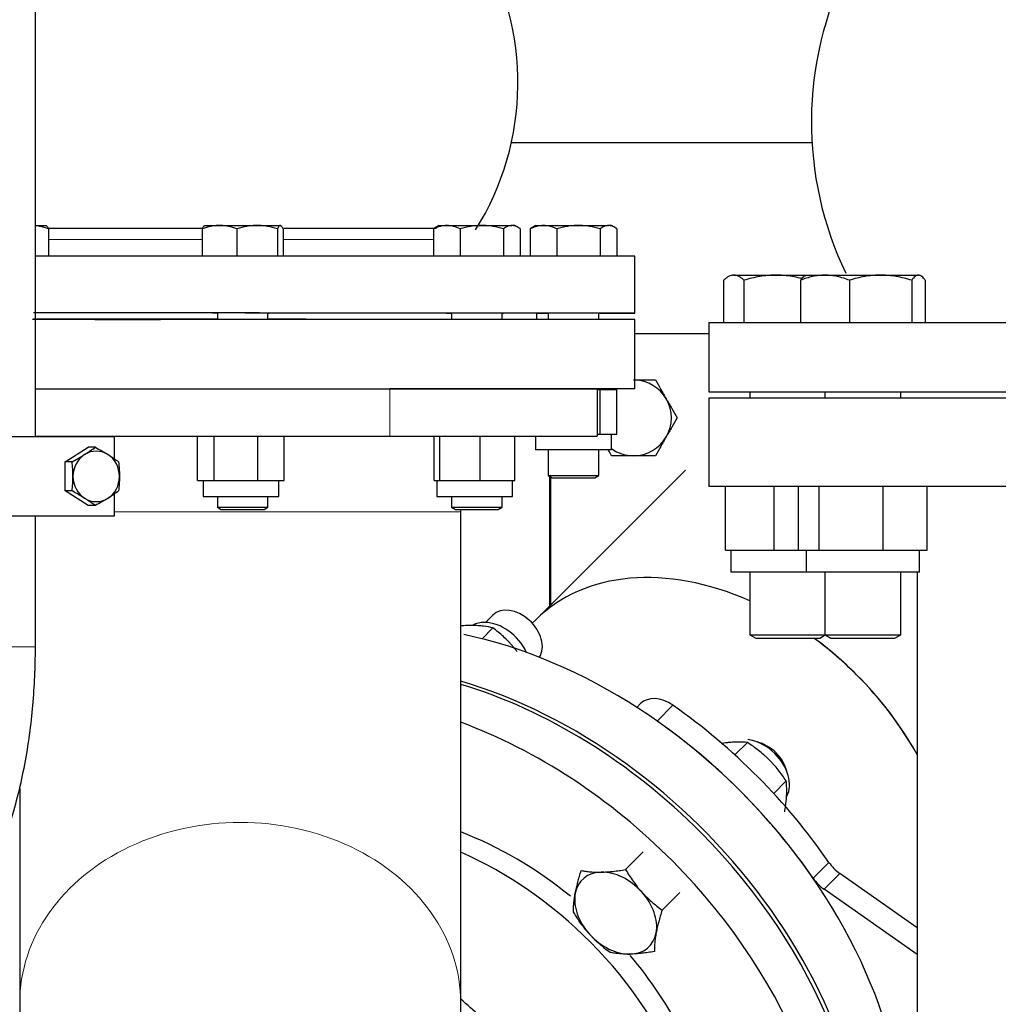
# Model space of a CAD drawing. Header units: inches. Extents: x 0 to 29700, y -16 to 21000.
# Tile 172 of 256: x 14140 to 14450, y 15228 to 15540. Entities that reach past the tile are written whole.
import ezdxf

# ---------------------------------------------------------------- set-up
doc = ezdxf.new("R2010")
doc.units = ezdxf.units.IN
doc.layers.add('1', color=7, linetype='Continuous', true_color=0xffffff)

msp = doc.modelspace()

# ---------------------------------------------------------------- linework, layer by layer
at = {"layer": '1', "color": 2, "linetype": 'Continuous', "lineweight": 25}
for p, q in [((14144.738, 15408.23), (14144.738, 15592.741)), ((14295.524, 15501.494), (14390.764, 15501.494)), ((14144.739, 15475.248), (14148.086, 15475.248)), ((14148.888, 15474.176), (14148.888, 15465.519)), ((14197.58, 15474.176), (14197.58, 15465.509)), ((14198.382, 15475.248), (14203.077, 15475.248)), ((14203.077, 15475.248), (14214.974, 15475.248)), ((14208.573, 15474.176), (14208.573, 15465.506)), ((14214.974, 15475.248), (14222.279, 15475.248)), ((14221.375, 15474.176), (14221.375, 15465.503)), ((14223.184, 15474.176), (14223.184, 15465.503)), ((14272.572, 15475.248), (14270.834, 15474.244)), ((14270.834, 15474.176), (14270.834, 15465.49)), ((14272.572, 15475.248), (14275.051, 15475.248)), ((14275.051, 15475.248), (14286.138, 15475.248)), ((14279.269, 15474.176), (14279.269, 15465.487)), ((14286.138, 15475.248), (14295.658, 15475.248)), ((14293.007, 15474.176), (14293.007, 15465.483)), ((14296.572, 15475.248), (14295.658, 15475.248)), ((14298.31, 15474.244), (14296.572, 15475.248)), ((14298.31, 15474.176), (14298.31, 15465.481)), ((14303.196, 15475.248), (14301.458, 15474.244)), ((14301.458, 15474.176), (14301.458, 15465.48)), ((14303.196, 15475.248), (14305.676, 15475.248)), ((14305.676, 15475.248), (14316.762, 15475.248)), ((14309.893, 15474.176), (14309.893, 15465.477)), ((14316.762, 15475.248), (14326.282, 15475.248)), ((14323.631, 15474.176), (14323.631, 15465.471)), ((14327.196, 15475.248), (14326.282, 15475.248)), ((14328.934, 15474.244), (14327.196, 15475.248)), ((14328.934, 15474.176), (14328.934, 15465.469)), ((14334.609, 15447.464), (14334.613, 15465.464)), ((14365.957, 15459.494), (14379.367, 15459.494)), ((14379.367, 15459.494), (14389.22, 15459.494)), ((14388.844, 15459.494), (14394.837, 15459.494)), ((14394.837, 15459.494), (14412.454, 15459.494)), ((14412.454, 15459.494), (14424.461, 15459.494)), ((14362.718, 15457.886), (14362.718, 15444.494)), ((14369.196, 15457.886), (14369.196, 15444.494)), ((14387.095, 15457.886), (14387.095, 15444.494)), ((14402.58, 15457.886), (14402.58, 15444.494)), ((14422.329, 15457.886), (14422.329, 15444.494)), ((14426.594, 15457.886), (14426.594, 15444.494)), ((14202.382, 15447.506), (14202.382, 15445.493)), ((14218.382, 15445.493), (14218.382, 15447.501)), ((14276.572, 15447.485), (14276.572, 15445.493)), ((14292.572, 15445.493), (14292.572, 15447.48)), ((14303.608, 15445.494), (14303.609, 15447.471)), ((14307.196, 15447.47), (14307.196, 15445.493)), ((14323.196, 15445.493), (14323.196, 15447.466)), ((14334.608, 15445.494), (14143.836, 15445.494)), ((14146.089, 15445.499), (14146.089, 15445.505)), ((14152.101, 15445.499), (14152.102, 15445.494)), ((14334.608, 15423.494), (14334.608, 15445.494)), ((14358.06, 15444.494), (14358.06, 15422.494)), ((14358.06, 15444.494), (14763.06, 15444.494)), ((14334.609, 15440.994), (14358.061, 15440.994)), ((14144.741, 15423.494), (14256.999, 15423.494)), ((14334.608, 15423.494), (14256.99, 15423.494)), ((14256.999, 15423.494), (14322.664, 15423.494)), ((14322.664, 15423.494), (14322.664, 15408.494)), ((14322.664, 15423.222), (14323.636, 15423.222)), ((14323.196, 15423.223), (14323.196, 15423.494)), ((14323.636, 15423.222), (14328.939, 15423.222)), ((14323.636, 15409.122), (14323.636, 15423.222)), ((14326.501, 15423.494), (14326.187, 15423.222)), ((14328.939, 15409.122), (14328.939, 15423.222)), ((14358.06, 15422.494), (14763.06, 15422.494)), ((14371.06, 15422.492), (14371.06, 15420.494)), ((14394.844, 15422.492), (14394.844, 15420.494)), ((14418.844, 15420.494), (14418.844, 15422.492)), ((14763.06, 15420.494), (14358.06, 15420.494)), ((14358.06, 15420.494), (14358.06, 15392.494)), ((14144.741, 15408.494), (14256.999, 15408.494)), ((14149.776, 15408.229), (14149.776, 15408.494)), ((14196.103, 15394.394), (14196.103, 15408.494)), ((14201.406, 15394.394), (14201.406, 15408.494)), ((14215.144, 15394.394), (14215.144, 15408.494)), ((14223.579, 15394.394), (14223.579, 15408.494)), ((14256.999, 15408.494), (14322.664, 15408.494)), ((14271.053, 15394.394), (14271.053, 15408.494)), ((14272.861, 15394.394), (14272.861, 15408.494)), ((14285.663, 15394.394), (14285.663, 15408.494)), ((14296.656, 15394.394), (14296.656, 15408.494)), ((14303.201, 15408.494), (14303.201, 15404.122)), ((14322.664, 15409.122), (14323.636, 15409.122)), ((14323.636, 15409.122), (14326.287, 15409.122)), ((14326.287, 15409.122), (14328.939, 15409.122)), ((14327.201, 15404.122), (14327.201, 15409.122)), ((14169.78, 15408.229), (14100.742, 15408.229)), ((14169.78, 15401.231), (14169.78, 15408.229)), ((14154.132, 15400.348), (14161.496, 15404.967)), ((14163.717, 15404.967), (14161.496, 15404.967)), ((14310.609, 15404.122), (14303.201, 15404.122)), ((14307.196, 15404.123), (14307.196, 15395.956)), ((14327.201, 15404.122), (14310.609, 15404.122)), ((14323.196, 15395.956), (14323.196, 15404.123)), ((14156.353, 15400.348), (14154.132, 15400.348)), ((14154.132, 15391.11), (14154.132, 15400.348)), ((14350.701, 15397.724), (14303.273, 15350.296)), ((14307.196, 15395.956), (14308.423, 15395.248)), ((14307.196, 15395.956), (14322.587, 15395.956)), ((14321.969, 15395.248), (14323.196, 15395.956)), ((14322.587, 15395.956), (14323.196, 15395.956)), ((14196.103, 15394.394), (14198.754, 15394.394)), ((14197.841, 15394.394), (14197.841, 15389.394)), ((14198.754, 15394.394), (14201.406, 15394.394)), ((14201.406, 15394.394), (14208.275, 15394.394)), ((14208.275, 15394.394), (14215.144, 15394.394)), ((14215.144, 15394.394), (14219.361, 15394.394)), ((14219.361, 15394.394), (14223.579, 15394.394)), ((14221.841, 15389.394), (14221.841, 15394.394)), ((14271.053, 15394.394), (14271.957, 15394.394)), ((14271.854, 15394.394), (14271.854, 15389.394)), ((14271.957, 15394.394), (14272.861, 15394.394)), ((14272.861, 15394.394), (14279.262, 15394.394)), ((14279.262, 15394.394), (14285.663, 15394.394)), ((14285.663, 15394.394), (14291.16, 15394.394)), ((14291.16, 15394.394), (14296.656, 15394.394)), ((14295.854, 15389.394), (14295.854, 15394.394)), ((14307.704, 15354.725), (14307.704, 15395.661)), ((14308.056, 15355.078), (14308.056, 15395.459)), ((14308.423, 15395.248), (14321.453, 15395.248)), ((14321.453, 15395.248), (14321.969, 15395.248)), ((14161.496, 15386.492), (14154.132, 15391.11)), ((14156.353, 15391.11), (14154.132, 15391.11)), ((14169.78, 15383.229), (14169.78, 15390.228)), ((14763.06, 15392.494), (14358.06, 15392.494)), ((14363.311, 15372.294), (14363.311, 15392.494)), ((14378.796, 15372.294), (14378.796, 15392.494)), ((14386.502, 15372.294), (14386.502, 15392.494)), ((14392.98, 15372.294), (14392.98, 15392.494)), ((14413.322, 15372.294), (14413.322, 15392.494)), ((14427.187, 15372.294), (14427.187, 15392.494)), ((14197.841, 15389.394), (14221.841, 15389.394)), ((14202.382, 15389.394), (14202.382, 15385.956)), ((14218.382, 15385.956), (14218.382, 15389.394)), ((14271.854, 15389.394), (14295.854, 15389.394)), ((14276.572, 15389.394), (14276.572, 15385.956)), ((14292.572, 15385.956), (14292.572, 15389.394)), ((14163.717, 15386.492), (14161.496, 15386.492)), ((14202.382, 15385.956), (14213.444, 15385.956)), ((14202.382, 15385.956), (14203.609, 15385.248)), ((14203.609, 15385.248), (14212.974, 15385.248)), ((14212.974, 15385.248), (14217.155, 15385.248)), ((14213.444, 15385.956), (14218.382, 15385.956)), ((14217.155, 15385.248), (14218.382, 15385.956)), ((14276.572, 15385.956), (14277.799, 15385.248)), ((14276.572, 15385.956), (14291.963, 15385.956)), ((14277.799, 15385.248), (14290.829, 15385.248)), ((14279.458, 15384.494), (14279.458, 15385.248)), ((14279.458, 15228.846), (14279.458, 15384.494)), ((14290.829, 15385.248), (14291.345, 15385.248)), ((14291.345, 15385.248), (14292.572, 15385.956)), ((14291.963, 15385.956), (14292.572, 15385.956)), ((14114.586, 15383.229), (14169.78, 15383.229)), ((14144.738, 15341.743), (14144.738, 15383.229)), ((14363.311, 15372.294), (14371.053, 15372.294)), ((14365.06, 15372.294), (14365.06, 15365.394)), ((14371.053, 15372.294), (14378.796, 15372.294)), ((14378.796, 15372.294), (14386.502, 15372.294)), ((14386.502, 15372.294), (14389.741, 15372.294)), ((14388.844, 15372.294), (14388.844, 15365.394)), ((14389.741, 15372.294), (14392.98, 15372.294)), ((14392.98, 15372.294), (14403.151, 15372.294)), ((14403.151, 15372.294), (14413.322, 15372.294)), ((14413.322, 15372.294), (14420.255, 15372.294)), ((14420.255, 15372.294), (14427.187, 15372.294)), ((14424.844, 15365.394), (14424.844, 15372.294)), ((14388.837, 15365.394), (14365.06, 15365.394)), ((14371.06, 15365.395), (14371.06, 15345.556)), ((14424.461, 15365.394), (14388.844, 15365.394)), ((14394.844, 15365.395), (14394.844, 15345.556)), ((14418.844, 15345.556), (14418.844, 15365.395)), ((14424.06, 15365.391), (14424.06, 15175.073)), ((14424.844, 15365.394), (14424.461, 15365.394)), ((14289.589, 15351.748), (14287.282, 15349.441)), ((14303.273, 15350.296), (14302.144, 15349.167)), ((14289.684, 15347.714), (14286.209, 15344.239)), ((14371.06, 15345.556), (14372.9, 15344.494)), ((14371.06, 15345.556), (14392, 15345.556)), ((14372.9, 15344.494), (14390.629, 15344.494)), ((14390.629, 15344.494), (14393.22, 15344.494)), ((14392, 15345.556), (14394.844, 15345.556)), ((14393.22, 15344.494), (14394.952, 15345.494)), ((14394.844, 15345.556), (14418.589, 15345.556)), ((14394.844, 15345.556), (14396.685, 15344.494)), ((14394.949, 15345.492), (14396.677, 15344.494)), ((14396.677, 15344.494), (14396.685, 15344.494)), ((14396.685, 15344.494), (14416.788, 15344.494)), ((14416.788, 15344.494), (14417.004, 15344.494)), ((14417.004, 15344.494), (14418.844, 15345.556)), ((14418.589, 15345.556), (14418.844, 15345.556)), ((14336.467, 15323.71), (14335.267, 15322.509)), ((14370.292, 15311.401), (14366.329, 15307.439)), ((14139.758, 15296.801), (14139.758, 15228.846)), ((14382.582, 15299.197), (14378.613, 15295.228)), ((14331.686, 15271.113), (14337.266, 15276.693)), ((14424.061, 15252.693), (14399.56, 15269.892)), ((14343.27, 15258.267), (14348.85, 15263.847)), ((14424.061, 15244.183), (14394.56, 15264.892)), ((14139.758, 15228.846), (14139.758, 15118.2)), ((14279.458, 15118.2), (14279.458, 15228.846))]:
    msp.add_line(p, q, dxfattribs=at)
at = {"layer": '1', "color": 110, "linetype": 'Continuous', "lineweight": 13}
for p, q in [((14256.999, 15423.494), (14256.999, 15408.494)), ((14279.458, 15384.494), (14169.776, 15384.494)), ((14133.381, 15341.743), (14144.738, 15341.743)), ((14346.69, 15323.193), (14341.69, 15318.193)), ((14391.095, 15268.386), (14396.095, 15273.386)), ((14399.56, 15269.892), (14394.56, 15264.892))]:
    msp.add_line(p, q, dxfattribs=at)
at = {"layer": '1', "color": 2, "linetype": 'Continuous', "lineweight": 25}
for centre, radius, start, end in [((14209.608, 15520.494), 87.985, 327.95977, 30.74089), ((14501.366, 15507.994), 110.806, 153.5448, 205.58546), ((14334.19, 15414.28), 12, 30, 88.00125), ((14334.19, 15414.28), 12, 330, 30), ((14334.19, 15414.28), 12, 270, 330), ((14334.19, 15414.28), 12, 234.38063, 270)]:
    msp.add_arc(centre, radius, start, end, dxfattribs=at)
at = {"layer": '1', "color": 110, "linetype": 'Continuous', "lineweight": 13}
for centre, major_axis, ratio, start_param, end_param in [((14209.614, 15470.822), (76.112, -0.018), 0.0000996, 1.7295667, 2.4944464), ((14209.614, 15470.822), (76.112, -0.018), 0.0000996, 0.6362925, 1.3916492), ((14209.608, 15228.846), (69.85, 0), 0.8191956, 0, 3.1415927)]:
    msp.add_ellipse(centre, major_axis=major_axis, ratio=ratio, start_param=start_param, end_param=end_param, dxfattribs=at)
at = {"layer": '1', "color": 2, "linetype": 'Continuous', "lineweight": 25}
for centre, major_axis, ratio, start_param, end_param in [((14209.613, 15465.494), (125, -0.03), 0.0000996, 0.0000224, 2.1163753), ((14209.609, 15447.494), (94, -0.023), 0.0000996, 1.647689, 2.341981), ((14209.609, 15447.494), (125, -0.03), 0.0000996, 0, 2.1163753), ((14209.792, 15447.504), (-9, 0.002), 0.0000996, 2.8386471, 6.2831853), ((14209.792, 15447.504), (-9, 0.002), 0.0000996, 0, 0.6035021), ((14209.609, 15447.494), (94, -0.023), 0.0000996, 0.7779587, 1.4773558), ((14283.984, 15447.483), (-9, 0.002), 0.0000996, 2.8376654, 6.2831853), ((14283.984, 15447.483), (-9, 0.002), 0.0000996, 0, 0.6029131), ((14209.609, 15447.494), (94, -0.023), 0.0000996, 0.0000224, 0.4895212), ((14209.609, 15447.494), (125, -0.03), 0.0000996, 5.5634879, 5.6082556), ((14314.609, 15447.468), (-9, 0.002), 0.0000996, 2.8376654, 6.2831853), ((14314.609, 15447.468), (-9, 0.002), 0.0000996, 0, 0.6029131), ((14209.609, 15447.494), (125, -0.03), 0.0000996, 5.8526126, 6.2831853), ((14209.608, 15445.494), (94, -0.023), 0.0000996, 3.9372228, 4.3196135), ((14209.608, 15445.494), (94, -0.023), 0.0000996, 1.647689, 2.341981), ((14209.608, 15445.494), (-65.85, 0.016), 0.0000996, 0.1727112, 1.1780209), ((14209.608, 15445.494), (-65.85, 0.016), 0.0000996, 4.8222684, 6.1104195), ((14209.608, 15445.494), (94, -0.023), 0.0000996, 1.1781191, 1.4773558), ((14209.608, 15445.494), (-65.85, 0.016), 0.0000996, 4.3197117, 4.5787949), ((14163.996, 15395.729), (0, 8), 0.9205049, 0.5235988, 1.5707963), ((14163.996, 15395.729), (0, 8), 0.9205049, 5.7595865, 6.8067841), ((14163.996, 15395.729), (0, 8), 0.9205049, 4.712389, 5.7595865), ((14163.996, 15395.729), (0, 8), 0.9205049, 1.5707963, 2.6179939), ((14163.996, 15395.729), (0, 8), 0.9205049, 3.6651914, 4.712389), ((14163.996, 15395.729), (0, 8), 0.9205049, 2.6179939, 3.6651914), ((14362.776, 15290.793), (59.503, -59.503), 0.7071068, 2.0723712, 3.1415927), ((14362.776, 15290.793), (-59.503, 59.503), 0.7071068, 5.2139639, 6.2831853), ((14296.66, 15344.677), (-7.071, 7.071), 0.7071068, 3.2848261, 6.2831818), ((14290.603, 15338.62), (-8.839, 8.839), 0.7071068, 5.6570959, 6.0718843), ((14290.603, 15338.62), (-8.839, 8.839), 0.7071068, 4.2288493, 5.6570959), ((14296.776, 15224.793), (-100.763, 100.763), 0.7071068, 3.642873, 5.4607753), ((14362.776, 15290.793), (59.503, -59.503), 0.7071068, 1.1873257, 1.7838356), ((14362.776, 15290.793), (-59.503, 59.503), 0.7071068, 4.712389, 4.9254282), ((14284.776, 15212.793), (-100.763, 100.763), 0.7071068, 3.6352154, 5.3710435), ((14362.776, 15290.793), (-59.503, 59.503), 0.7071068, 4.3288202, 4.712389), ((14283.776, 15212.093), (100.763, -100.763), 0.7071068, 1.5649564, 2.2213529), ((14343.538, 15316.639), (-7.071, 7.071), 0.7071068, 4.955368, 6.2831669), ((14301.776, 15229.793), (100.763, -100.763), 0.7071068, 1.3163479, 1.8137754), ((14296.776, 15224.793), (100.763, -100.763), 0.7071068, 1.3163479, 1.8137754), ((14274.776, 15203.093), (-100.763, 100.763), 0.7071068, 4.706549, 5.2900017), ((14372.805, 15301.563), (-8.839, 8.839), 0.7071068, 4.7173359, 5.552705), ((14374.363, 15303.12), (-7.071, 7.071), 0.7071068, 3.9854684, 5.4391422), ((14372.805, 15301.563), (-8.839, 8.839), 0.7071068, 3.3669419, 4.7173359), ((14274.776, 15203.093), (70.711, -70.711), 0.7071068, 1.7137893, 2.1322102), ((14283.776, 15212.093), (100.763, -100.763), 0.7071068, 0.48847, 1.5649564), ((14270.189, 15198.506), (70.711, -70.711), 0.7071068, 1.5649564, 2.0790977), ((14274.776, 15203.093), (-100.763, 100.763), 0.7071068, 3.6018865, 4.706549), ((14402.714, 15276.445), (7.071, -7.071), 0.7071068, 4.4579406, 4.9551258), ((14328.555, 15257.313), (10.607, -10.607), 0.7071068, 2.5450809, 3.5922784), ((14328.555, 15257.313), (10.607, -10.607), 0.7071068, 1.4978833, 2.5450809), ((14397.714, 15271.445), (-7.071, 7.071), 0.7071068, 1.3163479, 1.8135332), ((14328.555, 15257.313), (10.607, -10.607), 0.7071068, 3.5922784, 4.639476), ((14328.555, 15257.313), (10.607, -10.607), 0.7071068, 0.4506858, 1.4978833), ((14328.555, 15257.313), (10.607, -10.607), 0.7071068, 4.639476, 5.6866735), ((14328.555, 15257.313), (10.607, -10.607), 0.7071068, 5.6866735, 6.7338711), ((14270.189, 15198.506), (70.711, -70.711), 0.7071068, 0.4760018, 1.5649564), ((14274.776, 15203.093), (70.711, -70.711), 0.7071068, 0.8273693, 1.4463613), ((14219.776, 15148.093), (100.763, -100.763), 0.7071068, 1.5649564, 1.681588)]:
    msp.add_ellipse(centre, major_axis=major_axis, ratio=ratio, start_param=start_param, end_param=end_param, dxfattribs=at)
for points, knots in [([(14148.888, 15474.176), (14147.99, 15474.503), (14147.085, 15474.772), (14145.712, 15475.052), (14145.252, 15475.124), (14144.777, 15475.175), (14144.764, 15475.176), (14144.751, 15475.177)], [0, 0, 0, 0, 0.6605838, 0.6605838, 0.9908757, 0.9908757, 1, 1, 1, 1]), ([(14147.984, 15475.248), (14148.061, 15475.248), (14148.137, 15475.222), (14148.29, 15475.124), (14148.366, 15475.052), (14148.591, 15474.772), (14148.74, 15474.503), (14148.888, 15474.176)], [0, 0, 0, 0, 0.25, 0.25, 0.5, 0.5, 1, 1, 1, 1]), ([(14197.511, 15474.296), (14196.755, 15474.296), (14194.8, 15474.296), (14192.858, 15474.296), (14190.482, 15474.296), (14189.299, 15474.296), (14187.531, 15474.296), (14186.943, 15474.296), (14186.063, 15474.296), (14185.77, 15474.296), (14185.331, 15474.296), (14185.184, 15474.296), (14184.892, 15474.296), (14183.581, 15474.296), (14182.288, 15474.296), (14180.018, 15474.296), (14177.778, 15474.296), (14174.503, 15474.296), (14171.313, 15474.296), (14169.243, 15474.296), (14167.202, 15474.296), (14166.196, 15474.296), (14164.709, 15474.296), (14164.217, 15474.296), (14163.607, 15474.296), (14163.485, 15474.296), (14163.241, 15474.296), (14163.12, 15474.296), (14162.757, 15474.296), (14162.517, 15474.296), (14161.322, 15474.296), (14160.389, 15474.296), (14158.567, 15474.296), (14156.791, 15474.296), (14154.259, 15474.296), (14151.86, 15474.296), (14149.947, 15474.296), (14148.842, 15474.296), (14148.464, 15474.296)], [0, 0, 0, 0, 0.0388614, 0.1007426, 0.1007426, 0.1626238, 0.1626238, 0.1935644, 0.1935644, 0.2090347, 0.2090347, 0.2167698, 0.2167698, 0.224505, 0.2863861, 0.2863861, 0.3482673, 0.4101485, 0.4720297, 0.5339109, 0.5339109, 0.5957921, 0.5957921, 0.6267327, 0.6267327, 0.6344678, 0.6344678, 0.642203, 0.642203, 0.6576733, 0.6576733, 0.7195545, 0.7195545, 0.7814356, 0.8433168, 0.905198, 0.9670792, 1, 1, 1, 1]), ([(14197.58, 15474.176), (14197.728, 15474.503), (14197.877, 15474.772), (14198.103, 15475.052), (14198.179, 15475.124), (14198.331, 15475.222), (14198.408, 15475.248), (14198.485, 15475.248)], [0, 0, 0, 0, 0.5, 0.5, 0.75, 0.75, 1, 1, 1, 1]), ([(14203.077, 15475.248), (14202.608, 15475.248), (14202.142, 15475.222), (14201.216, 15475.124), (14200.756, 15475.052), (14199.383, 15474.772), (14198.478, 15474.503), (14197.58, 15474.176)], [0, 0, 0, 0, 0.25, 0.25, 0.5, 0.5, 1, 1, 1, 1]), ([(14208.573, 15474.176), (14207.676, 15474.503), (14206.771, 15474.772), (14205.398, 15475.052), (14204.938, 15475.124), (14204.012, 15475.222), (14203.546, 15475.248), (14203.077, 15475.248)], [0, 0, 0, 0, 0.5, 0.5, 0.75, 0.75, 1, 1, 1, 1]), ([(14214.974, 15475.248), (14214.428, 15475.248), (14213.886, 15475.222), (14212.807, 15475.124), (14212.271, 15475.052), (14210.673, 15474.772), (14209.619, 15474.503), (14208.573, 15474.176)], [0, 0, 0, 0, 0.25, 0.25, 0.5, 0.5, 1, 1, 1, 1]), ([(14221.375, 15474.176), (14220.329, 15474.503), (14219.276, 15474.772), (14217.677, 15475.052), (14217.141, 15475.124), (14216.063, 15475.222), (14215.52, 15475.248), (14214.974, 15475.248)], [0, 0, 0, 0, 0.5, 0.5, 0.75, 0.75, 1, 1, 1, 1]), ([(14222.279, 15475.248), (14222.202, 15475.248), (14222.126, 15475.222), (14221.973, 15475.124), (14221.898, 15475.052), (14221.672, 15474.772), (14221.523, 15474.503), (14221.375, 15474.176)], [0, 0, 0, 0, 0.25, 0.25, 0.5, 0.5, 1, 1, 1, 1]), ([(14223.184, 15474.176), (14223.036, 15474.503), (14222.887, 15474.772), (14222.661, 15475.052), (14222.586, 15475.124), (14222.433, 15475.222), (14222.357, 15475.248), (14222.279, 15475.248)], [0, 0, 0, 0, 0.5, 0.5, 0.75, 0.75, 1, 1, 1, 1]), ([(14271.83, 15474.297), (14271.191, 15474.297), (14269.827, 15474.297), (14267.627, 15474.297), (14265.242, 15474.297), (14263.558, 15474.297), (14261.826, 15474.297), (14260.936, 15474.297), (14259.907, 15474.297), (14259.793, 15474.297), (14259.563, 15474.297), (14259.217, 15474.297), (14258.405, 15474.297), (14257.7, 15474.297), (14256.277, 15474.297), (14254.348, 15474.297), (14251.358, 15474.297), (14248.272, 15474.297), (14245.091, 15474.297), (14242.906, 15474.297), (14240.689, 15474.297), (14239.564, 15474.297), (14238.279, 15474.297), (14238.136, 15474.297), (14237.85, 15474.297), (14237.421, 15474.297), (14236.417, 15474.297), (14235.554, 15474.297), (14233.821, 15474.297), (14232.661, 15474.297), (14230.327, 15474.297), (14227.981, 15474.297), (14225.285, 15474.297), (14223.764, 15474.297), (14223.434, 15474.297)], [0, 0, 0, 0, 0.0579674, 0.1196349, 0.1813024, 0.2429699, 0.2429699, 0.3046374, 0.3046374, 0.3123458, 0.3123458, 0.3200543, 0.3354711, 0.3663049, 0.3663049, 0.4279724, 0.4896399, 0.5513074, 0.6129748, 0.6746423, 0.6746423, 0.7363098, 0.7363098, 0.7440183, 0.7440183, 0.7517267, 0.7671436, 0.7979773, 0.7979773, 0.8596448, 0.8596448, 0.9213123, 0.9829798, 1, 1, 1, 1]), ([(14275.051, 15475.248), (14274.692, 15475.248), (14274.334, 15475.222), (14273.624, 15475.124), (14273.271, 15475.052), (14272.217, 15474.772), (14271.523, 15474.503), (14270.834, 15474.176)], [0, 0, 0, 0, 0.25, 0.25, 0.5, 0.5, 1, 1, 1, 1]), ([(14279.269, 15474.176), (14278.58, 15474.503), (14277.886, 15474.772), (14276.832, 15475.052), (14276.479, 15475.124), (14275.769, 15475.222), (14275.411, 15475.248), (14275.051, 15475.248)], [0, 0, 0, 0, 0.5, 0.5, 0.75, 0.75, 1, 1, 1, 1]), ([(14286.138, 15475.248), (14285.552, 15475.248), (14284.97, 15475.222), (14283.812, 15475.124), (14283.238, 15475.052), (14281.522, 15474.772), (14280.391, 15474.503), (14279.269, 15474.176)], [0, 0, 0, 0, 0.25, 0.25, 0.5, 0.5, 1, 1, 1, 1]), ([(14293.007, 15474.176), (14291.885, 15474.503), (14290.754, 15474.772), (14289.039, 15475.052), (14288.464, 15475.124), (14287.306, 15475.222), (14286.724, 15475.248), (14286.138, 15475.248)], [0, 0, 0, 0, 0.5, 0.5, 0.75, 0.75, 1, 1, 1, 1]), ([(14295.658, 15475.248), (14295.432, 15475.248), (14295.207, 15475.222), (14294.761, 15475.124), (14294.539, 15475.052), (14293.877, 15474.772), (14293.44, 15474.503), (14293.007, 15474.176)], [0, 0, 0, 0, 0.25, 0.25, 0.5, 0.5, 1, 1, 1, 1]), ([(14298.31, 15474.176), (14297.876, 15474.503), (14297.44, 15474.772), (14296.778, 15475.052), (14296.556, 15475.124), (14296.109, 15475.222), (14295.884, 15475.248), (14295.658, 15475.248)], [0, 0, 0, 0, 0.5, 0.5, 0.75, 0.75, 1, 1, 1, 1]), ([(14305.676, 15475.248), (14305.316, 15475.248), (14304.958, 15475.222), (14304.248, 15475.124), (14303.895, 15475.052), (14302.841, 15474.772), (14302.147, 15474.503), (14301.458, 15474.176)], [0, 0, 0, 0, 0.25, 0.25, 0.5, 0.5, 1, 1, 1, 1]), ([(14309.893, 15474.176), (14309.204, 15474.503), (14308.51, 15474.772), (14307.457, 15475.052), (14307.104, 15475.124), (14306.393, 15475.222), (14306.036, 15475.248), (14305.676, 15475.248)], [0, 0, 0, 0, 0.5, 0.5, 0.75, 0.75, 1, 1, 1, 1]), ([(14316.762, 15475.248), (14316.176, 15475.248), (14315.594, 15475.222), (14314.437, 15475.124), (14313.862, 15475.052), (14312.146, 15474.772), (14311.015, 15474.503), (14309.893, 15474.176)], [0, 0, 0, 0, 0.25, 0.25, 0.5, 0.5, 1, 1, 1, 1]), ([(14323.631, 15474.176), (14322.509, 15474.503), (14321.378, 15474.772), (14319.663, 15475.052), (14319.088, 15475.124), (14317.931, 15475.222), (14317.348, 15475.248), (14316.762, 15475.248)], [0, 0, 0, 0, 0.5, 0.5, 0.75, 0.75, 1, 1, 1, 1]), ([(14326.282, 15475.248), (14326.056, 15475.248), (14325.831, 15475.222), (14325.385, 15475.124), (14325.163, 15475.052), (14324.501, 15474.772), (14324.064, 15474.503), (14323.631, 15474.176)], [0, 0, 0, 0, 0.25, 0.25, 0.5, 0.5, 1, 1, 1, 1]), ([(14328.934, 15474.176), (14328.501, 15474.503), (14328.064, 15474.772), (14327.402, 15475.052), (14327.18, 15475.124), (14326.733, 15475.222), (14326.509, 15475.248), (14326.282, 15475.248)], [0, 0, 0, 0, 0.5, 0.5, 0.75, 0.75, 1, 1, 1, 1]), ([(14365.957, 15459.494), (14365.819, 15459.494), (14365.681, 15459.484), (14365.406, 15459.447), (14365.269, 15459.419), (14364.86, 15459.309), (14364.589, 15459.2), (14364.05, 15458.92), (14363.782, 15458.749), (14363.248, 15458.355), (14362.982, 15458.131), (14362.718, 15457.886)], [0, 0, 0, 0, 0.125, 0.125, 0.25, 0.25, 0.5, 0.5, 0.75, 0.75, 1, 1, 1, 1]), ([(14369.196, 15457.886), (14368.931, 15458.131), (14368.666, 15458.355), (14368.132, 15458.749), (14367.864, 15458.92), (14367.324, 15459.2), (14367.053, 15459.309), (14366.644, 15459.419), (14366.507, 15459.447), (14366.233, 15459.484), (14366.095, 15459.494), (14365.957, 15459.494)], [0, 0, 0, 0, 0.25, 0.25, 0.5, 0.5, 0.75, 0.75, 0.875, 0.875, 1, 1, 1, 1]), ([(14379.367, 15459.494), (14378.933, 15459.494), (14378.5, 15459.484), (14377.638, 15459.447), (14377.209, 15459.419), (14375.923, 15459.309), (14375.072, 15459.2), (14373.379, 15458.92), (14372.537, 15458.749), (14370.861, 15458.355), (14370.027, 15458.131), (14369.196, 15457.886)], [0, 0, 0, 0, 0.125, 0.125, 0.25, 0.25, 0.5, 0.5, 0.75, 0.75, 1, 1, 1, 1]), ([(14387.57, 15458.422), (14387.392, 15458.467), (14387.214, 15458.51), (14386.197, 15458.749), (14385.355, 15458.92), (14383.662, 15459.2), (14382.81, 15459.309), (14381.525, 15459.419), (14381.096, 15459.447), (14380.233, 15459.484), (14379.801, 15459.494), (14379.367, 15459.494)], [0, 0, 0, 0, 0.066275, 0.066275, 0.3775167, 0.3775167, 0.6887583, 0.6887583, 0.8443792, 0.8443792, 1, 1, 1, 1]), ([(14387.095, 15457.886), (14387.269, 15458.131), (14387.444, 15458.355), (14387.795, 15458.749), (14387.972, 15458.92), (14388.327, 15459.2), (14388.505, 15459.309), (14388.775, 15459.419), (14388.865, 15459.447), (14389.046, 15459.484), (14389.136, 15459.494), (14389.227, 15459.494)], [0, 0, 0, 0, 0.25, 0.25, 0.5, 0.5, 0.75, 0.75, 0.875, 0.875, 1, 1, 1, 1]), ([(14394.837, 15459.494), (14394.507, 15459.494), (14394.178, 15459.484), (14393.522, 15459.447), (14393.194, 15459.419), (14392.216, 15459.309), (14391.568, 15459.2), (14390.279, 15458.92), (14389.638, 15458.749), (14388.362, 15458.355), (14387.727, 15458.131), (14387.095, 15457.886)], [0, 0, 0, 0, 0.125, 0.125, 0.25, 0.25, 0.5, 0.5, 0.75, 0.75, 1, 1, 1, 1]), ([(14402.58, 15457.886), (14401.947, 15458.131), (14401.312, 15458.355), (14400.037, 15458.749), (14399.396, 15458.92), (14398.107, 15459.2), (14397.459, 15459.309), (14396.48, 15459.419), (14396.153, 15459.447), (14395.497, 15459.484), (14395.168, 15459.494), (14394.837, 15459.494)], [0, 0, 0, 0, 0.25, 0.25, 0.5, 0.5, 0.75, 0.75, 0.875, 0.875, 1, 1, 1, 1]), ([(14412.454, 15459.494), (14412.033, 15459.494), (14411.613, 15459.484), (14410.776, 15459.447), (14410.359, 15459.419), (14409.111, 15459.309), (14408.285, 15459.2), (14406.641, 15458.92), (14405.823, 15458.749), (14404.196, 15458.355), (14403.386, 15458.131), (14402.58, 15457.886)], [0, 0, 0, 0, 0.125, 0.125, 0.25, 0.25, 0.5, 0.5, 0.75, 0.75, 1, 1, 1, 1]), ([(14422.329, 15457.886), (14421.523, 15458.131), (14420.713, 15458.355), (14419.086, 15458.749), (14418.268, 15458.92), (14416.624, 15459.2), (14415.798, 15459.309), (14414.55, 15459.419), (14414.133, 15459.447), (14413.296, 15459.484), (14412.876, 15459.494), (14412.454, 15459.494)], [0, 0, 0, 0, 0.25, 0.25, 0.5, 0.5, 0.75, 0.75, 0.875, 0.875, 1, 1, 1, 1]), ([(14424.461, 15459.494), (14424.37, 15459.494), (14424.28, 15459.484), (14424.099, 15459.447), (14424.009, 15459.419), (14423.739, 15459.309), (14423.561, 15459.2), (14423.206, 15458.92), (14423.029, 15458.749), (14422.678, 15458.355), (14422.503, 15458.131), (14422.329, 15457.886)], [0, 0, 0, 0, 0.125, 0.125, 0.25, 0.25, 0.5, 0.5, 0.75, 0.75, 1, 1, 1, 1]), ([(14426.594, 15457.886), (14426.419, 15458.131), (14426.245, 15458.355), (14425.893, 15458.749), (14425.717, 15458.92), (14425.362, 15459.2), (14425.183, 15459.309), (14424.914, 15459.419), (14424.824, 15459.447), (14424.643, 15459.484), (14424.552, 15459.494), (14424.461, 15459.494)], [0, 0, 0, 0, 0.25, 0.25, 0.5, 0.5, 0.75, 0.75, 0.875, 0.875, 1, 1, 1, 1]), ([(14334.19, 15426.28), (14334.781, 15426.28), (14335.368, 15426.28), (14336.535, 15426.28), (14337.115, 15426.28), (14338.846, 15426.28), (14339.986, 15426.28), (14341.118, 15426.28)], [0, 0, 0, 0, 0.25, 0.25, 0.5, 0.5, 1, 1, 1, 1]), ([(14341.118, 15426.28), (14341.684, 15425.3), (14342.254, 15424.312), (14343.119, 15422.814), (14343.409, 15422.312), (14343.993, 15421.301), (14344.286, 15420.792), (14344.582, 15420.28)], [0, 0, 0, 0, 0.5, 0.5, 0.75, 0.75, 1, 1, 1, 1]), ([(14344.582, 15420.28), (14344.878, 15419.768), (14345.171, 15419.26), (14345.755, 15418.249), (14346.045, 15417.747), (14346.91, 15416.248), (14347.48, 15415.261), (14348.046, 15414.28)], [0, 0, 0, 0, 0.25, 0.25, 0.5, 0.5, 1, 1, 1, 1]), ([(14348.046, 15414.28), (14347.48, 15413.3), (14346.91, 15412.312), (14346.045, 15410.814), (14345.755, 15410.312), (14345.171, 15409.301), (14344.878, 15408.792), (14344.582, 15408.28)], [0, 0, 0, 0, 0.5, 0.5, 0.75, 0.75, 1, 1, 1, 1]), ([(14344.582, 15408.28), (14344.286, 15407.768), (14343.993, 15407.26), (14343.409, 15406.249), (14343.119, 15405.747), (14342.254, 15404.248), (14341.684, 15403.261), (14341.118, 15402.28)], [0, 0, 0, 0, 0.25, 0.25, 0.5, 0.5, 1, 1, 1, 1]), ([(14156.353, 15400.348), (14157.04, 15400.725), (14157.716, 15401.106), (14158.709, 15401.682), (14159.036, 15401.876), (14159.682, 15402.265), (14160, 15402.46), (14160.314, 15402.657)], [0, 0, 0, 0, 0.5, 0.5, 0.75, 0.75, 1, 1, 1, 1]), ([(14160.314, 15402.657), (14160.629, 15402.855), (14160.934, 15403.05), (14161.529, 15403.439), (14161.818, 15403.633), (14162.665, 15404.209), (14163.201, 15404.59), (14163.717, 15404.967)], [0, 0, 0, 0, 0.25, 0.25, 0.5, 0.5, 1, 1, 1, 1]), ([(14163.717, 15404.967), (14164.404, 15404.59), (14165.08, 15404.209), (14166.073, 15403.633), (14166.4, 15403.439), (14167.046, 15403.05), (14167.364, 15402.855), (14167.678, 15402.657)], [0, 0, 0, 0, 0.5, 0.5, 0.75, 0.75, 1, 1, 1, 1]), ([(14167.678, 15402.657), (14167.993, 15402.46), (14168.298, 15402.265), (14168.893, 15401.876), (14169.182, 15401.682), (14170.029, 15401.106), (14170.565, 15400.725), (14171.081, 15400.348)], [0, 0, 0, 0, 0.25, 0.25, 0.5, 0.5, 1, 1, 1, 1]), ([(14334.19, 15402.28), (14333.599, 15402.28), (14333.011, 15402.28), (14331.844, 15402.28), (14331.264, 15402.28), (14329.534, 15402.28), (14328.393, 15402.28), (14327.262, 15402.28)], [0, 0, 0, 0, 0.25, 0.25, 0.5, 0.5, 1, 1, 1, 1]), ([(14341.118, 15402.28), (14339.986, 15402.28), (14338.846, 15402.28), (14337.115, 15402.28), (14336.535, 15402.28), (14335.368, 15402.28), (14334.781, 15402.28), (14334.19, 15402.28)], [0, 0, 0, 0, 0.5, 0.5, 0.75, 0.75, 1, 1, 1, 1]), ([(14156.632, 15395.729), (14156.632, 15396.123), (14156.626, 15396.515), (14156.6, 15397.293), (14156.581, 15397.68), (14156.509, 15398.833), (14156.438, 15399.594), (14156.353, 15400.348)], [0, 0, 0, 0, 0.25, 0.25, 0.5, 0.5, 1, 1, 1, 1]), ([(14171.081, 15400.348), (14171.166, 15399.594), (14171.237, 15398.833), (14171.31, 15397.68), (14171.328, 15397.293), (14171.354, 15396.515), (14171.361, 15396.123), (14171.361, 15395.729)], [0, 0, 0, 0, 0.5, 0.5, 0.75, 0.75, 1, 1, 1, 1]), ([(14156.353, 15391.11), (14156.438, 15391.865), (14156.509, 15392.625), (14156.581, 15393.779), (14156.6, 15394.166), (14156.626, 15394.944), (14156.632, 15395.335), (14156.632, 15395.729)], [0, 0, 0, 0, 0.5, 0.5, 0.75, 0.75, 1, 1, 1, 1]), ([(14171.361, 15395.729), (14171.361, 15395.335), (14171.354, 15394.944), (14171.328, 15394.166), (14171.31, 15393.779), (14171.237, 15392.625), (14171.166, 15391.865), (14171.081, 15391.11)], [0, 0, 0, 0, 0.25, 0.25, 0.5, 0.5, 1, 1, 1, 1]), ([(14160.314, 15388.801), (14160, 15388.998), (14159.682, 15389.194), (14159.036, 15389.583), (14158.709, 15389.776), (14157.716, 15390.353), (14157.04, 15390.733), (14156.353, 15391.11)], [0, 0, 0, 0, 0.25, 0.25, 0.5, 0.5, 1, 1, 1, 1]), ([(14171.081, 15391.11), (14170.565, 15390.733), (14170.029, 15390.353), (14169.182, 15389.776), (14168.893, 15389.583), (14168.298, 15389.194), (14167.993, 15388.998), (14167.678, 15388.801)], [0, 0, 0, 0, 0.5, 0.5, 0.75, 0.75, 1, 1, 1, 1]), ([(14163.717, 15386.492), (14163.201, 15386.869), (14162.665, 15387.249), (14161.818, 15387.826), (14161.529, 15388.019), (14160.934, 15388.408), (14160.629, 15388.604), (14160.314, 15388.801)], [0, 0, 0, 0, 0.5, 0.5, 0.75, 0.75, 1, 1, 1, 1]), ([(14167.678, 15388.801), (14167.364, 15388.604), (14167.046, 15388.408), (14166.4, 15388.019), (14166.073, 15387.826), (14165.08, 15387.249), (14164.404, 15386.869), (14163.717, 15386.492)], [0, 0, 0, 0, 0.25, 0.25, 0.5, 0.5, 1, 1, 1, 1]), ([(14289.684, 15347.714), (14288.729, 15347.931), (14287.73, 15348.112), (14286.136, 15348.307), (14285.588, 15348.359), (14284.74, 15348.415), (14284.165, 15348.445), (14283.572, 15348.459), (14283.119, 15348.465), (14282.967, 15348.465), (14282.738, 15348.465), (14282.661, 15348.465), (14282.507, 15348.464), (14282.121, 15348.459), (14281.73, 15348.449), (14280.805, 15348.414), (14280.184, 15348.377), (14279.555, 15348.328)], [0, 0, 0, 0, 0.3350996, 0.3350996, 0.5026494, 0.5026494, 0.5864243, 0.6701992, 0.6701992, 0.7120866, 0.7120866, 0.7330303, 0.7330303, 0.7539741, 0.837749, 0.837749, 1, 1, 1, 1]), ([(14297.361, 15340.182), (14297.151, 15340.455), (14296.937, 15340.726), (14296.488, 15341.277), (14296.253, 15341.558), (14295.893, 15341.975), (14295.772, 15342.113), (14295.588, 15342.32), (14295.527, 15342.388), (14295.404, 15342.524), (14295.095, 15342.864), (14294.781, 15343.195), (14294.02, 15343.978), (14293.5, 15344.481), (14292.441, 15345.454), (14291.901, 15345.925), (14290.805, 15346.838), (14290.248, 15347.282), (14289.684, 15347.714)], [0, 0, 0, 0, 0.0948633, 0.0948633, 0.1954341, 0.1954341, 0.2457195, 0.2457195, 0.2708621, 0.2708621, 0.2960048, 0.3965756, 0.3965756, 0.597717, 0.597717, 0.7988585, 0.7988585, 1, 1, 1, 1]), ([(14132.193, 15274.13), (14133.376, 15276.776), (14136.581, 15284.771), (14140.696, 15299.432), (14143.709, 15318.023), (14144.653, 15332.39), (14144.738, 15340.15), (14144.738, 15341.743)], [0, 0, 0, 0, 0.1434334, 0.4178863, 0.6862148, 0.9357838, 1, 1, 1, 1]), ([(14370.292, 15311.401), (14369.386, 15311.487), (14368.437, 15311.536), (14366.917, 15311.53), (14366.395, 15311.515), (14365.584, 15311.469), (14365.035, 15311.432), (14364.467, 15311.378), (14364.034, 15311.332), (14363.888, 15311.316), (14363.668, 15311.29), (14363.595, 15311.281), (14363.447, 15311.263), (14363.077, 15311.216), (14362.702, 15311.163), (14362.369, 15311.112), (14362.338, 15311.107), (14362.308, 15311.103)], [0, 0, 0, 0, 0.395971, 0.395971, 0.5939565, 0.5939565, 0.6929492, 0.791942, 0.791942, 0.8414384, 0.8414384, 0.8661865, 0.8661865, 0.8909347, 0.9899275, 0.9899275, 1, 1, 1, 1]), ([(14382.582, 15299.197), (14381.783, 15300.397), (14380.94, 15301.569), (14379.583, 15303.265), (14379.115, 15303.82), (14378.387, 15304.635), (14378.14, 15304.904), (14377.636, 15305.435), (14377.38, 15305.698), (14376.988, 15306.087), (14376.856, 15306.216), (14376.657, 15306.408), (14376.59, 15306.472), (14376.456, 15306.599), (14376.121, 15306.916), (14375.781, 15307.224), (14374.956, 15307.952), (14374.395, 15308.419), (14373.253, 15309.32), (14372.673, 15309.755), (14371.494, 15310.597), (14370.896, 15311.005), (14370.292, 15311.401)], [0, 0, 0, 0, 0.25, 0.25, 0.375, 0.375, 0.4375, 0.4375, 0.5, 0.5, 0.53125, 0.53125, 0.546875, 0.546875, 0.5625, 0.625, 0.625, 0.75, 0.75, 0.875, 0.875, 1, 1, 1, 1]), ([(14382.086, 15289.383), (14382.088, 15289.389), (14382.089, 15289.396), (14382.202, 15290.029), (14382.302, 15290.644), (14382.43, 15291.551), (14382.469, 15291.85), (14382.54, 15292.443), (14382.572, 15292.736), (14382.613, 15293.172), (14382.626, 15293.316), (14382.644, 15293.531), (14382.65, 15293.603), (14382.661, 15293.746), (14382.687, 15294.1), (14382.707, 15294.448), (14382.744, 15295.267), (14382.753, 15295.795), (14382.745, 15296.817), (14382.728, 15297.312), (14382.671, 15298.274), (14382.631, 15298.741), (14382.582, 15299.197)], [0, 0, 0, 0, 0.0018507, 0.0018507, 0.1682089, 0.1682089, 0.2513881, 0.2513881, 0.3345672, 0.3345672, 0.3761567, 0.3761567, 0.3969515, 0.3969515, 0.4177463, 0.5009254, 0.5009254, 0.6672836, 0.6672836, 0.8336418, 0.8336418, 1, 1, 1, 1]), ([(14315.741, 15263.593), (14315.794, 15263.874), (14315.85, 15264.157), (14315.97, 15264.729), (14316.033, 15265.018), (14316.235, 15265.893), (14316.383, 15266.488), (14316.704, 15267.698), (14316.878, 15268.312), (14317.245, 15269.559), (14317.439, 15270.19), (14317.641, 15270.828)], [0, 0, 0, 0, 0.125, 0.125, 0.25, 0.25, 0.5, 0.5, 0.75, 0.75, 1, 1, 1, 1]), ([(14317.641, 15270.828), (14318.113, 15270.738), (14318.596, 15270.656), (14319.588, 15270.516), (14320.098, 15270.456), (14321.151, 15270.363), (14321.693, 15270.33), (14322.535, 15270.302), (14322.82, 15270.296), (14323.4, 15270.293), (14323.694, 15270.295), (14323.994, 15270.301)], [0, 0, 0, 0, 0.25, 0.25, 0.5, 0.5, 0.75, 0.75, 0.875, 0.875, 1, 1, 1, 1]), ([(14323.994, 15270.301), (14324.293, 15270.307), (14324.596, 15270.317), (14325.207, 15270.345), (14325.515, 15270.362), (14326.448, 15270.426), (14327.081, 15270.483), (14328.367, 15270.624), (14329.02, 15270.707), (14330.341, 15270.894), (14331.01, 15270.999), (14331.686, 15271.113)], [0, 0, 0, 0, 0.125, 0.125, 0.25, 0.25, 0.5, 0.5, 0.75, 0.75, 1, 1, 1, 1]), ([(14331.686, 15271.113), (14332.057, 15270.486), (14332.439, 15269.866), (14333.229, 15268.644), (14333.637, 15268.041), (14334.485, 15266.855), (14334.924, 15266.272), (14335.61, 15265.414), (14335.843, 15265.131), (14336.319, 15264.571), (14336.561, 15264.294), (14336.808, 15264.02)], [0, 0, 0, 0, 0.25, 0.25, 0.5, 0.5, 0.75, 0.75, 0.875, 0.875, 1, 1, 1, 1]), ([(14315.181, 15257.698), (14315.179, 15258.132), (14315.187, 15258.577), (14315.225, 15259.495), (14315.256, 15259.967), (14315.344, 15260.944), (14315.402, 15261.448), (14315.511, 15262.231), (14315.551, 15262.497), (14315.64, 15263.038), (14315.689, 15263.313), (14315.741, 15263.593)], [0, 0, 0, 0, 0.25, 0.25, 0.5, 0.5, 0.75, 0.75, 0.875, 0.875, 1, 1, 1, 1]), ([(14336.808, 15264.02), (14337.055, 15263.746), (14337.306, 15263.477), (14337.812, 15262.948), (14338.068, 15262.688), (14338.846, 15261.923), (14339.376, 15261.43), (14340.457, 15260.478), (14341.008, 15260.017), (14342.127, 15259.123), (14342.695, 15258.69), (14343.27, 15258.267)], [0, 0, 0, 0, 0.125, 0.125, 0.25, 0.25, 0.5, 0.5, 0.75, 0.75, 1, 1, 1, 1]), ([(14320.303, 15250.605), (14320.056, 15250.879), (14319.813, 15251.156), (14319.338, 15251.717), (14319.105, 15251.999), (14318.419, 15252.857), (14317.979, 15253.44), (14317.132, 15254.626), (14316.723, 15255.229), (14315.933, 15256.452), (14315.552, 15257.071), (14315.181, 15257.698)], [0, 0, 0, 0, 0.125, 0.125, 0.25, 0.25, 0.5, 0.5, 0.75, 0.75, 1, 1, 1, 1]), ([(14343.27, 15258.267), (14343.068, 15257.629), (14342.873, 15256.997), (14342.506, 15255.751), (14342.333, 15255.136), (14342.012, 15253.927), (14341.863, 15253.332), (14341.662, 15252.456), (14341.598, 15252.167), (14341.479, 15251.595), (14341.422, 15251.312), (14341.37, 15251.032)], [0, 0, 0, 0, 0.25, 0.25, 0.5, 0.5, 0.75, 0.75, 0.875, 0.875, 1, 1, 1, 1]), ([(14326.765, 15244.852), (14326.189, 15245.275), (14325.621, 15245.708), (14324.503, 15246.602), (14323.952, 15247.063), (14322.871, 15248.016), (14322.341, 15248.508), (14321.563, 15249.274), (14321.307, 15249.533), (14320.8, 15250.062), (14320.55, 15250.331), (14320.303, 15250.605)], [0, 0, 0, 0, 0.25, 0.25, 0.5, 0.5, 0.75, 0.75, 0.875, 0.875, 1, 1, 1, 1]), ([(14341.37, 15251.032), (14341.317, 15250.752), (14341.269, 15250.477), (14341.18, 15249.936), (14341.14, 15249.67), (14341.03, 15248.886), (14340.973, 15248.382), (14340.884, 15247.406), (14340.854, 15246.934), (14340.816, 15246.016), (14340.808, 15245.571), (14340.809, 15245.137)], [0, 0, 0, 0, 0.125, 0.125, 0.25, 0.25, 0.5, 0.5, 0.75, 0.75, 1, 1, 1, 1]), ([(14333.117, 15244.325), (14332.818, 15244.319), (14332.523, 15244.317), (14331.943, 15244.32), (14331.658, 15244.326), (14330.817, 15244.354), (14330.274, 15244.387), (14329.222, 15244.48), (14328.712, 15244.539), (14327.719, 15244.68), (14327.236, 15244.762), (14326.765, 15244.852)], [0, 0, 0, 0, 0.125, 0.125, 0.25, 0.25, 0.5, 0.5, 0.75, 0.75, 1, 1, 1, 1]), ([(14340.809, 15245.137), (14340.134, 15245.023), (14339.465, 15244.918), (14338.143, 15244.73), (14337.491, 15244.647), (14336.205, 15244.507), (14335.572, 15244.45), (14334.638, 15244.386), (14334.33, 15244.368), (14333.719, 15244.341), (14333.417, 15244.331), (14333.117, 15244.325)], [0, 0, 0, 0, 0.25, 0.25, 0.5, 0.5, 0.75, 0.75, 0.875, 0.875, 1, 1, 1, 1])]:
    msp.add_open_spline(points, degree=3, knots=knots, dxfattribs=at)
for points in [[(14270.834, 15474.176), (14271.076, 15474.358), (14271.318, 15474.523), (14271.563, 15474.665)], [(14301.458, 15474.176), (14301.7, 15474.358), (14301.943, 15474.523), (14302.187, 15474.665)], [(14327.262, 15402.28), (14326.952, 15402.817), (14326.64, 15403.357), (14326.327, 15403.899)]]:
    msp.add_open_spline(points, degree=3, dxfattribs=at)

doc.saveas('drawing.dxf')
